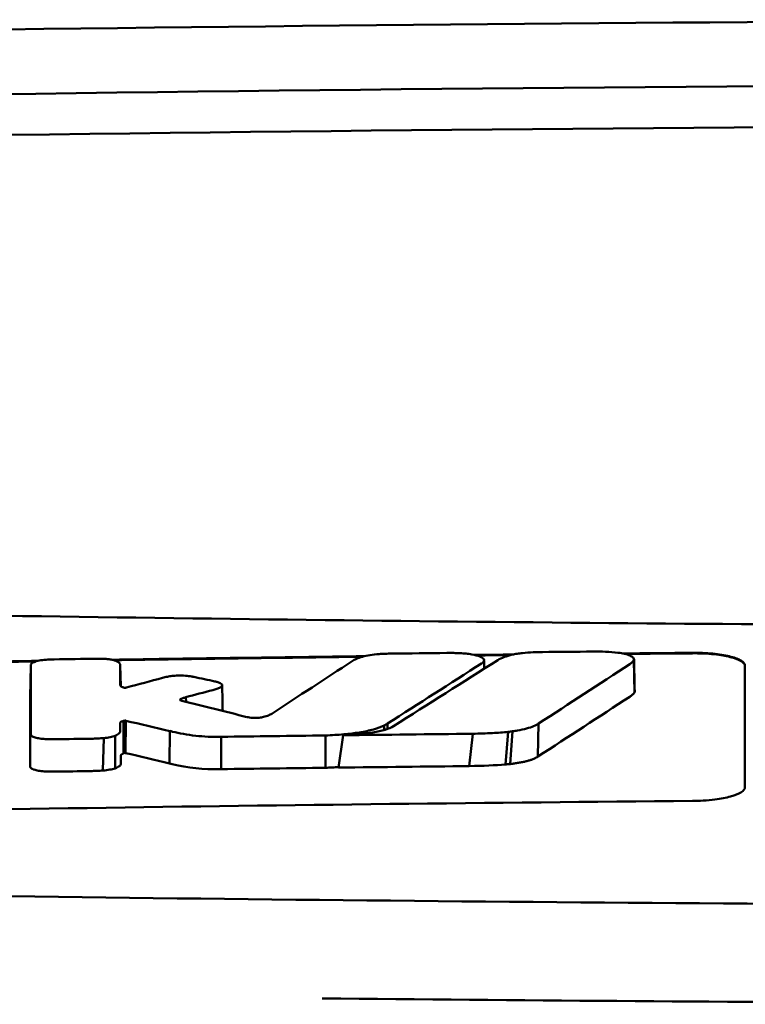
# Model space of a CAD drawing. Header units: millimetres. Extents: x 318 to 868, y 120 to 738.
# Tile 7 of 11: x 565 to 579, y 719 to 738. Entities that reach past the tile are written whole.
import ezdxf

# ---------------------------------------------------------------- set-up
doc = ezdxf.new("R2010")
doc.units = ezdxf.units.MM
doc.layers.add('Visible (ISO)', color=7, linetype='Continuous', lineweight=50)

msp = doc.modelspace()

# ---------------------------------------------------------------- linework, layer by layer
at = {"layer": 'Visible (ISO)'}
for p, q in [((576.65, 725.805), (576.66, 725.184)), ((565.161, 725.701), (565.149, 725.089)), ((566.864, 725.699), (566.873, 725.302)), ((566.866, 725.318), (566.865, 725.32)), ((568.008, 725.049), (568.008, 725.034)), ((568.114, 725.092), (568.118, 725.003)), ((566.928, 724.641), (566.926, 724.021)), ((566.949, 724.646), (566.943, 724.029)), ((566.969, 724.644), (566.963, 724.028)), ((567.808, 724.448), (567.803, 723.831)), ((571.889, 724.553), (571.89, 724.466)), ((571.955, 724.59), (571.956, 724.488)), ((574.256, 724.432), (574.201, 723.81)), ((574.338, 724.442), (574.291, 723.818)), ((574.834, 724.59), (574.82, 723.961)), ((566.551, 724.313), (566.534, 723.695)), ((566.768, 724.358), (566.765, 723.736)), ((568.788, 724.338), (568.785, 723.721)), ((570.773, 723.747), (570.773, 724.363)), ((571.023, 723.75), (571.108, 724.367)), ((573.579, 724.396), (573.512, 723.779))]:
    msp.add_line(p, q, dxfattribs=at)
for centre, major_axis, ratio, start_param, end_param in [((593.025, 708.782), (250.217, -0.007), 0.116796, 1.571075, 1.752137), ((593.18, 711.772), (225.492, 0.002), 0.110939, 1.570719, 1.791596), ((593.201, 711.741), (-227.223, 0), 0.106767, 4.71241, 4.92951), ((565.599, 724.315), (51.403, 0.789), 0.029133, 1.554631, 1.57023), ((276.712, -2751.627), (-235.079, 3524.364), 0.687287, 6.065929, 6.066443), ((566.821, 724.259), (25.972, -6.076), 0.015321, 1.536366, 1.568667), ((567.853, 725.581), (6.766, -1.024), 0.083118, 5.966235, 6.005906), ((568.783, 724.341), (0.152, 0.003), 0.020884, 4.663305, 4.744135), ((592.924, -1062.936), (1787.892, 0), 0.999745, 1.583186, 1.584297), ((592.894, -1059.897), (-1784.851, -1.513), 0.999745, 4.722363, 4.723748), ((565.161, 723.772), (-0.0014, -0.0329), 0.45485, 4.797147, 4.891032), ((567.966, 724.228), (1.323, -0.316), 0.311917, 4.663131, 4.702558), ((845.822, 1430.05), (-278.359, -706.106), 0.063886, 0.008479, 0.026829), ((593.416, -1080.227), (1804.576, 0), 0.999745, 1.583344, 1.584446), ((593.175, -1061.04), (-1785.382, -1.767), 0.999745, 4.722413, 4.723807), ((406.426, 748.61), (168.534, -24.577), 0.021127, 6.155066, 6.191262)]:
    msp.add_ellipse(centre, major_axis=major_axis, ratio=ratio, start_param=start_param, end_param=end_param, dxfattribs=at)
for points, knots in [([(547.091, 726.993), (554.712, 726.805), (562.347, 726.665), (573.885, 726.524), (577.732, 726.489), (583.518, 726.453), (585.453, 726.444), (589.235, 726.433), (591.049, 726.429), (592.948, 726.429)], [0.000811, 0.000811, 0.000811, 0.000811, 2.334672, 2.334672, 3.49801, 3.49801, 4.08174, 4.08174, 4.638981, 4.638981, 4.638981, 4.638981]), ([(573.338, 725.931), (573.297, 725.933), (573.257, 725.934), (573.172, 725.936), (573.127, 725.936), (573.082, 725.935)], [-0.02574903, -0.02574903, -0.02574903, -0.02574903, -0.01343066, -0.01343066, 0, 0, 0, 0]), ([(573.759, 725.743), (573.775, 725.754), (573.786, 725.766), (573.796, 725.79), (573.795, 725.803), (573.776, 725.834), (573.75, 725.852), (573.672, 725.884), (573.621, 725.897), (573.526, 725.914), (573.489, 725.919), (573.414, 725.927), (573.377, 725.93), (573.338, 725.931)], [-0.1007335, -0.1007335, -0.1007335, -0.1007335, -0.0864518, -0.0864518, -0.070815, -0.070815, -0.0477471, -0.0477471, -0.0248109, -0.0248109, -0.0119957, -0.0119957, 0, 0, 0, 0]), ([(574.332, 725.903), (574.36, 725.909), (574.391, 725.915), (574.456, 725.926), (574.491, 725.93), (574.527, 725.934)], [0, 0, 0, 0, 0.01146668, 0.01146668, 0.02292794, 0.02292794, 0.02292794, 0.02292794]), ([(574.527, 725.934), (574.594, 725.94), (574.662, 725.945), (574.791, 725.951), (574.851, 725.952), (574.91, 725.953)], [0, 0, 0, 0, 0.02130972, 0.02130972, 0.03920168, 0.03920168, 0.03920168, 0.03920168]), ([(575.864, 725.962), (575.947, 725.963), (576.029, 725.962), (576.191, 725.955), (576.27, 725.949), (576.344, 725.94)], [0, 0, 0, 0, 0.02493845, 0.02493845, 0.04990411, 0.04990411, 0.04990411, 0.04990411]), ([(576.344, 725.94), (576.39, 725.934), (576.432, 725.927), (576.509, 725.909), (576.543, 725.898), (576.601, 725.874), (576.623, 725.861), (576.649, 725.833), (576.654, 725.819), (576.65, 725.805)], [0, 0, 0, 0, 0.01587272, 0.01587272, 0.03235839, 0.03235839, 0.05026104, 0.05026104, 0.06761699, 0.06761699, 0.06761699, 0.06761699]), ([(577.764, 725.938), (577.828, 725.939), (577.891, 725.938), (578.021, 725.933), (578.089, 725.928), (578.269, 725.911), (578.375, 725.894), (578.553, 725.851), (578.625, 725.826), (578.705, 725.782), (578.727, 725.766), (578.757, 725.731), (578.764, 725.713), (578.764, 725.696)], [0.000001, 0.000001, 0.000001, 0.000001, 0.0189524, 0.0189524, 0.0399692, 0.0399692, 0.0779065, 0.0779065, 0.1155872, 0.1155872, 0.137348, 0.137348, 0.1589354, 0.1589354, 0.1589354, 0.1589354]), ([(577.764, 725.928), (577.83, 725.929), (577.895, 725.928), (578.036, 725.922), (578.111, 725.917), (578.295, 725.897), (578.397, 725.88), (578.567, 725.837), (578.634, 725.812), (578.709, 725.769), (578.73, 725.753), (578.758, 725.719), (578.764, 725.703), (578.764, 725.686)], [0.000001, 0.000001, 0.000001, 0.000001, 0.0196149, 0.0196149, 0.0431871, 0.0431871, 0.0806063, 0.0806063, 0.1171477, 0.1171477, 0.1383045, 0.1383045, 0.1589286, 0.1589286, 0.1589286, 0.1589286]), ([(565.485, 725.809), (565.437, 725.807), (565.392, 725.802), (565.307, 725.788), (565.27, 725.779), (565.218, 725.761), (565.2, 725.753), (565.175, 725.736), (565.168, 725.728), (565.164, 725.719)], [-0.05113032, -0.05113032, -0.05113032, -0.05113032, -0.03661036, -0.03661036, -0.02158494, -0.02158494, -0.01046232, -0.01046232, 0, 0, 0, 0]), ([(565.605, 725.813), (565.585, 725.813), (565.565, 725.812), (565.525, 725.811), (565.505, 725.81), (565.485, 725.809)], [-0.0120578, -0.0120578, -0.0120578, -0.0120578, -0.00602891, -0.00602891, 0, 0, 0, 0]), ([(566.527, 725.825), (566.508, 725.825), (566.489, 725.826), (566.449, 725.826), (566.428, 725.826), (566.407, 725.825)], [-0.01208774, -0.01208774, -0.01208774, -0.01208774, -0.00635487, -0.00635487, 0, 0, 0, 0]), ([(566.802, 725.775), (566.789, 725.782), (566.774, 725.788), (566.738, 725.799), (566.717, 725.804), (566.669, 725.813), (566.642, 725.817), (566.586, 725.822), (566.557, 725.824), (566.527, 725.825)], [-0.03642364, -0.03642364, -0.03642364, -0.03642364, -0.02759296, -0.02759296, -0.01849049, -0.01849049, -0.00911385, -0.00911385, 0, 0, 0, 0]), ([(566.864, 725.699), (566.864, 725.713), (566.859, 725.726), (566.839, 725.751), (566.823, 725.764), (566.802, 725.775)], [-0.03215724, -0.03215724, -0.03215724, -0.03215724, -0.01616009, -0.01616009, 0, 0, 0, 0]), ([(571.478, 725.863), (571.435, 725.85), (571.397, 725.837), (571.333, 725.809), (571.307, 725.794), (571.284, 725.78)], [-0.03864588, -0.03864588, -0.03864588, -0.03864588, -0.01880031, -0.01880031, 0, 0, 0, 0]), ([(571.794, 725.914), (571.734, 725.91), (571.677, 725.904), (571.569, 725.887), (571.52, 725.876), (571.478, 725.863)], [-0.0377179, -0.0377179, -0.0377179, -0.0377179, -0.01935504, -0.01935504, 0, 0, 0, 0]), ([(572.032, 725.923), (571.992, 725.923), (571.953, 725.922), (571.874, 725.919), (571.834, 725.917), (571.794, 725.914)], [-0.02402213, -0.02402213, -0.02402213, -0.02402213, -0.01224647, -0.01224647, 0, 0, 0, 0]), ([(573.746, 725.735), (573.749, 725.736), (573.751, 725.738), (573.755, 725.74), (573.757, 725.742), (573.759, 725.743)], [-0.003491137, -0.003491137, -0.003491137, -0.003491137, -0.001745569, -0.001745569, 0, 0, 0, 0]), ([(574.058, 725.801), (574.09, 725.821), (574.131, 725.841), (574.225, 725.875), (574.275, 725.89), (574.332, 725.903)], [0, 0, 0, 0, 0.0264811, 0.0264811, 0.04942684, 0.04942684, 0.04942684, 0.04942684]), ([(576.65, 725.805), (576.645, 725.791), (576.636, 725.777), (576.608, 725.749), (576.591, 725.735), (576.57, 725.721)], [0, 0, 0, 0, 0.01712312, 0.01712312, 0.03473945, 0.03473945, 0.03473945, 0.03473945]), ([(565.164, 725.719), (565.163, 725.716), (565.163, 725.713), (565.162, 725.707), (565.161, 725.704), (565.161, 725.701)], [-0.007314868, -0.007314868, -0.007314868, -0.007314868, -0.003657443, -0.003657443, 0, 0, 0, 0]), ([(567.762, 725.483), (567.746, 725.48), (567.73, 725.476), (567.699, 725.469), (567.684, 725.465), (567.669, 725.461)], [-0.01248959, -0.01248959, -0.01248959, -0.01248959, -0.006512, -0.006512, 0, 0, 0, 0]), ([(568.223, 725.488), (568.187, 725.494), (568.147, 725.499), (568.058, 725.505), (568.009, 725.506), (567.924, 725.503), (567.888, 725.5), (567.821, 725.493), (567.79, 725.488), (567.762, 725.483)], [-0.0498323, -0.0498323, -0.0498323, -0.0498323, -0.03617176, -0.03617176, -0.02170588, -0.02170588, -0.0105717, -0.0105717, 0, 0, 0, 0]), ([(568.268, 725.479), (568.26, 725.48), (568.253, 725.482), (568.238, 725.485), (568.23, 725.486), (568.223, 725.488)], [-0.005954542, -0.005954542, -0.005954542, -0.005954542, -0.00297727, -0.00297727, 0, 0, 0, 0]), ([(568.702, 725.385), (568.696, 725.386), (568.691, 725.387), (568.679, 725.39), (568.673, 725.391), (568.667, 725.393)], [-0.00490164, -0.00490164, -0.00490164, -0.00490164, -0.002450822, -0.002450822, 0, 0, 0, 0]), ([(568.768, 725.279), (568.784, 725.287), (568.795, 725.296), (568.807, 725.315), (568.808, 725.325), (568.796, 725.344), (568.784, 725.354), (568.75, 725.371), (568.728, 725.378), (568.702, 725.385)], [-0.04671997, -0.04671997, -0.04671997, -0.04671997, -0.03538139, -0.03538139, -0.02350504, -0.02350504, -0.01139688, -0.01139688, 0, 0, 0, 0]), ([(566.934, 725.274), (566.928, 725.276), (566.92, 725.278), (566.904, 725.283), (566.897, 725.286), (566.887, 725.291), (566.883, 725.293), (566.87, 725.303), (566.866, 725.31), (566.866, 725.318)], [-0.02048694, -0.02048694, -0.02048694, -0.02048694, -0.01661307, -0.01661307, -0.01236262, -0.01236262, -0.00927922, -0.00927922, 0, 0, 0, 0]), ([(566.971, 725.274), (566.969, 725.274), (566.966, 725.273), (566.96, 725.273), (566.956, 725.272), (566.953, 725.272), (566.953, 725.272), (566.952, 725.272), (566.952, 725.272), (566.951, 725.272), (566.95, 725.272), (566.947, 725.272), (566.944, 725.273), (566.938, 725.273), (566.936, 725.274), (566.934, 725.274)], [-0.004606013, -0.004606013, -0.004606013, -0.004606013, -0.003438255, -0.003438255, -0.002112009, -0.002112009, -0.002029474, -0.002029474, -0.001947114, -0.001947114, -0.001614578, -0.001614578, -0.000682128, -0.000682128, 0, 0, 0, 0]), ([(566.985, 725.277), (566.982, 725.276), (566.98, 725.276), (566.976, 725.275), (566.973, 725.274), (566.971, 725.274)], [-0.00169855, -0.00169855, -0.00169855, -0.00169855, -0.000849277, -0.000849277, 0, 0, 0, 0]), ([(568.626, 725.228), (568.654, 725.235), (568.68, 725.243), (568.728, 725.26), (568.749, 725.269), (568.768, 725.279)], [-0.02471221, -0.02471221, -0.02471221, -0.02471221, -0.01263472, -0.01263472, 0, 0, 0, 0]), ([(576.66, 725.184), (576.651, 725.17), (576.639, 725.156), (576.609, 725.128), (576.59, 725.114), (576.569, 725.1)], [0, 0, 0, 0, 0.01745385, 0.01745385, 0.03518305, 0.03518305, 0.03518305, 0.03518305]), ([(568.012, 725.031), (568.008, 725.034), (568.005, 725.036), (568.003, 725.042), (568.004, 725.046), (568.008, 725.049)], [-0.0073251, -0.0073251, -0.0073251, -0.0073251, -0.003944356, -0.003944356, 0, 0, 0, 0]), ([(568.008, 725.049), (568.012, 725.052), (568.016, 725.055), (568.027, 725.061), (568.033, 725.064), (568.044, 725.069), (568.049, 725.071), (568.072, 725.08), (568.092, 725.086), (568.114, 725.092)], [-0.02035992, -0.02035992, -0.02035992, -0.02035992, -0.01645196, -0.01645196, -0.0122888, -0.0122888, -0.00943827, -0.00943827, 0, 0, 0, 0]), ([(568.037, 725.023), (568.032, 725.024), (568.028, 725.025), (568.019, 725.028), (568.016, 725.03), (568.012, 725.031)], [-0.004403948, -0.004403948, -0.004403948, -0.004403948, -0.002275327, -0.002275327, 0, 0, 0, 0]), ([(566.865, 724.603), (566.865, 724.607), (566.866, 724.611), (566.873, 724.619), (566.879, 724.623), (566.891, 724.628), (566.895, 724.63), (566.91, 724.635), (566.921, 724.638), (566.928, 724.641)], [-0.01251254, -0.01251254, -0.01251254, -0.01251254, -0.00901213, -0.00901213, -0.00544118, -0.00544118, -0.00386807, -0.00386807, 0, 0, 0, 0]), ([(566.928, 724.641), (566.931, 724.642), (566.935, 724.642), (566.942, 724.644), (566.945, 724.645), (566.949, 724.646)], [-0.00300659, -0.00300659, -0.00300659, -0.00300659, -0.001503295, -0.001503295, 0, 0, 0, 0]), ([(566.949, 724.646), (566.95, 724.646), (566.952, 724.646), (566.956, 724.647), (566.957, 724.647), (566.959, 724.647), (566.959, 724.647), (566.959, 724.647), (566.959, 724.647), (566.959, 724.647), (566.959, 724.647), (566.96, 724.646), (566.961, 724.646), (566.963, 724.646), (566.965, 724.646), (566.967, 724.645), (566.968, 724.645), (566.969, 724.644)], [-0.002281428, -0.002281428, -0.002281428, -0.002281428, -0.001665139, -0.001665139, -0.001287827, -0.001287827, -0.001274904, -0.001274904, -0.00126194, -0.00126194, -0.001209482, -0.001209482, -0.000987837, -0.000987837, -0.000549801, -0.000549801, 0, 0, 0, 0]), ([(569.299, 724.709), (569.296, 724.71), (569.292, 724.711), (569.285, 724.712), (569.282, 724.713), (569.279, 724.714)], [-0.002881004, -0.002881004, -0.002881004, -0.002881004, -0.001440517, -0.001440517, 0, 0, 0, 0]), ([(569.592, 724.715), (569.581, 724.712), (569.569, 724.71), (569.542, 724.705), (569.527, 724.703), (569.486, 724.699), (569.459, 724.698), (569.407, 724.698), (569.382, 724.699), (569.337, 724.703), (569.317, 724.706), (569.299, 724.709)], [-0.03228767, -0.03228767, -0.03228767, -0.03228767, -0.02770248, -0.02770248, -0.02275386, -0.02275386, -0.01468895, -0.01468895, -0.00707707, -0.00707707, 0, 0, 0, 0]), ([(569.749, 724.778), (569.732, 724.767), (569.711, 724.756), (569.66, 724.735), (569.629, 724.724), (569.592, 724.715)], [-0.02994324, -0.02994324, -0.02994324, -0.02994324, -0.01548431, -0.01548431, 0, 0, 0, 0]), ([(566.768, 724.358), (566.803, 724.373), (566.828, 724.389), (566.858, 724.421), (566.865, 724.436), (566.865, 724.451)], [-0.03917193, -0.03917193, -0.03917193, -0.03917193, -0.0186408, -0.0186408, 0, 0, 0, 0]), ([(566.865, 724.451), (566.865, 724.465), (566.865, 724.487), (566.865, 724.502), (566.865, 724.514), (566.865, 724.552), (566.865, 724.578), (566.865, 724.603)], [0, 0, 0, 0, 0.0162879, 0.0162879, 0.0977077, 0.0977077, 0.2605668, 0.2605668, 0.2605668, 0.2605668]), ([(567.859, 724.435), (567.987, 724.403), (568.136, 724.375), (568.38, 724.349), (568.457, 724.343), (568.616, 724.336), (568.695, 724.336), (568.776, 724.337)], [-0.105367, -0.105367, -0.105367, -0.105367, -0.0488724, -0.0488724, -0.0241035, -0.0241035, 0, 0, 0, 0]), ([(570.773, 724.363), (570.891, 724.368), (571.009, 724.375), (571.226, 724.394), (571.326, 724.406), (571.519, 724.437), (571.609, 724.456), (571.769, 724.501), (571.835, 724.526), (571.889, 724.553)], [-0.1396927, -0.1396927, -0.1396927, -0.1396927, -0.1039474, -0.1039474, -0.0713068, -0.0713068, -0.0361761, -0.0361761, 0, 0, 0, 0]), ([(571.108, 724.367), (571.213, 724.372), (571.317, 724.379), (571.507, 724.396), (571.593, 724.407), (571.762, 724.434), (571.841, 724.452), (571.976, 724.493), (572.029, 724.515), (572.068, 724.54)], [0, 0, 0, 0, 0.0316908, 0.0316908, 0.0599134, 0.0599134, 0.0913031, 0.0913031, 0.1228865, 0.1228865, 0.1228865, 0.1228865]), ([(571.889, 724.553), (571.901, 724.559), (571.912, 724.565), (571.934, 724.578), (571.945, 724.584), (571.955, 724.59)], [-0.01617209, -0.01617209, -0.01617209, -0.01617209, -0.00808599, -0.00808599, 0, 0, 0, 0]), ([(574.256, 724.432), (574.158, 724.422), (574.055, 724.414), (573.83, 724.402), (573.703, 724.398), (573.579, 724.396)], [0, 0, 0, 0, 0.0313472, 0.0313472, 0.06861154, 0.06861154, 0.06861154, 0.06861154]), ([(574.834, 724.59), (574.808, 724.573), (574.778, 724.557), (574.739, 724.54), (574.7, 724.524), (574.656, 724.509), (574.604, 724.495), (574.552, 724.481), (574.493, 724.468), (574.431, 724.457), (574.401, 724.451), (574.369, 724.446), (574.338, 724.442)], [0, 0, 0, 0, 0.2297075, 0.2297075, 0.2297075, 0.4574814, 0.4574814, 0.4574814, 0.6826089, 0.6826089, 0.6826089, 0.7908188, 0.7908188, 0.7908188, 0.7908188]), ([(565.158, 724.38), (565.159, 724.37), (565.166, 724.36), (565.195, 724.34), (565.217, 724.331), (565.269, 724.316), (565.299, 724.31), (565.363, 724.3), (565.397, 724.297), (565.433, 724.295)], [-0.04908253, -0.04908253, -0.04908253, -0.04908253, -0.03649581, -0.03649581, -0.02308132, -0.02308132, -0.01125263, -0.01125263, 0, 0, 0, 0]), ([(565.433, 724.295), (565.466, 724.293), (565.499, 724.292), (565.568, 724.29), (565.604, 724.29), (565.639, 724.291)], [-0.02088223, -0.02088223, -0.02088223, -0.02088223, -0.01062105, -0.01062105, 0, 0, 0, 0]), ([(566.316, 724.301), (566.355, 724.302), (566.394, 724.303), (566.472, 724.307), (566.512, 724.31), (566.551, 724.313)], [-0.02385699, -0.02385699, -0.02385699, -0.02385699, -0.01223524, -0.01223524, 0, 0, 0, 0]), ([(566.551, 724.313), (566.594, 724.317), (566.635, 724.323), (566.709, 724.338), (566.742, 724.348), (566.768, 724.358)], [-0.02836789, -0.02836789, -0.02836789, -0.02836789, -0.01466479, -0.01466479, 0, 0, 0, 0]), ([(566.877, 723.98), (566.877, 723.983), (566.877, 723.985), (566.878, 723.988), (566.879, 723.99), (566.881, 723.993), (566.883, 723.996), (566.885, 723.997), (566.887, 723.999), (566.889, 724.001), (566.89, 724.002), (566.892, 724.003), (566.893, 724.004), (566.895, 724.005), (566.897, 724.006), (566.899, 724.007), (566.901, 724.008), (566.903, 724.009), (566.905, 724.01), (566.907, 724.011), (566.909, 724.012), (566.911, 724.013), (566.914, 724.014), (566.916, 724.015), (566.918, 724.016), (566.921, 724.018), (566.924, 724.019), (566.926, 724.021)], [0, 0, 0, 0, 0.0303952, 0.0303952, 0.0303952, 0.062529, 0.062529, 0.062529, 0.0836646, 0.0836646, 0.0836646, 0.0973848, 0.0973848, 0.0973848, 0.1111615, 0.1111615, 0.1111615, 0.1249801, 0.1249801, 0.1249801, 0.1388281, 0.1388281, 0.1388281, 0.1526703, 0.1526703, 0.1526703, 0.1727383, 0.1727383, 0.1727383, 0.1727383]), ([(566.877, 723.828), (566.877, 723.842), (566.877, 723.864), (566.877, 723.879), (566.877, 723.892), (566.877, 723.93), (566.877, 723.955), (566.877, 723.98)], [0, 0, 0, 0, 0.0163048, 0.0163048, 0.0978171, 0.0978171, 0.2608531, 0.2608531, 0.2608531, 0.2608531]), ([(566.926, 724.021), (566.929, 724.022), (566.932, 724.024), (566.937, 724.026), (566.94, 724.028), (566.943, 724.029)], [-0.003660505, -0.003660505, -0.003660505, -0.003660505, -0.001830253, -0.001830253, 0, 0, 0, 0]), ([(566.943, 724.029), (566.943, 724.029), (566.943, 724.029), (566.943, 724.029), (566.943, 724.029), (566.943, 724.029), (566.943, 724.029), (566.943, 724.029), (566.943, 724.029), (566.943, 724.029), (566.943, 724.029), (566.943, 724.029), (566.943, 724.029), (566.943, 724.029), (566.943, 724.029), (566.943, 724.029), (566.943, 724.029), (566.943, 724.029), (566.943, 724.029), (566.943, 724.029), (566.943, 724.029), (566.944, 724.029), (566.944, 724.029), (566.944, 724.029), (566.944, 724.029), (566.944, 724.029), (566.944, 724.029), (566.944, 724.029), (566.944, 724.03), (566.944, 724.03), (566.944, 724.03), (566.944, 724.03), (566.944, 724.03), (566.944, 724.03), (566.944, 724.03), (566.945, 724.03), (566.945, 724.03), (566.945, 724.03), (566.945, 724.03), (566.945, 724.03), (566.945, 724.03), (566.945, 724.03), (566.945, 724.03), (566.945, 724.03), (566.946, 724.03), (566.946, 724.03), (566.946, 724.03), (566.946, 724.03), (566.946, 724.03), (566.946, 724.03), (566.946, 724.03), (566.947, 724.03), (566.947, 724.03), (566.947, 724.03), (566.947, 724.03), (566.947, 724.03), (566.947, 724.03), (566.948, 724.03), (566.948, 724.03), (566.948, 724.03), (566.948, 724.03), (566.948, 724.03), (566.949, 724.03), (566.949, 724.03), (566.949, 724.03), (566.949, 724.03), (566.949, 724.03), (566.949, 724.03), (566.95, 724.03), (566.95, 724.03), (566.95, 724.03), (566.95, 724.03), (566.95, 724.03), (566.95, 724.03), (566.951, 724.03), (566.951, 724.03), (566.951, 724.03), (566.951, 724.03), (566.951, 724.03), (566.951, 724.03), (566.951, 724.03), (566.952, 724.03), (566.952, 724.03), (566.952, 724.03), (566.952, 724.03), (566.953, 724.03), (566.953, 724.03), (566.953, 724.03), (566.953, 724.03), (566.953, 724.03), (566.953, 724.03), (566.954, 724.03), (566.954, 724.03), (566.954, 724.03), (566.954, 724.03), (566.954, 724.03), (566.954, 724.03), (566.955, 724.03), (566.955, 724.03), (566.955, 724.03), (566.955, 724.03), (566.955, 724.03), (566.955, 724.03), (566.955, 724.03), (566.956, 724.03), (566.956, 724.03), (566.956, 724.03), (566.956, 724.03), (566.956, 724.03), (566.956, 724.03), (566.957, 724.03), (566.957, 724.03), (566.957, 724.03), (566.957, 724.03), (566.957, 724.03), (566.957, 724.03), (566.957, 724.03), (566.958, 724.03), (566.958, 724.03), (566.958, 724.03), (566.958, 724.03), (566.959, 724.03), (566.959, 724.029), (566.959, 724.029), (566.959, 724.029), (566.959, 724.029), (566.96, 724.029), (566.96, 724.029), (566.96, 724.029), (566.96, 724.029), (566.96, 724.029), (566.961, 724.029), (566.961, 724.029), (566.961, 724.029), (566.961, 724.029), (566.961, 724.029), (566.961, 724.029), (566.961, 724.029), (566.962, 724.029), (566.962, 724.029), (566.962, 724.028), (566.962, 724.028), (566.962, 724.028), (566.963, 724.028), (566.963, 724.028), (566.963, 724.028), (566.963, 724.028), (566.963, 724.028)], [0, 0, 0, 0, 0.00010092, 0.00010092, 0.00010092, 0.00021421, 0.00021421, 0.00021421, 0.00034191, 0.00034191, 0.00034191, 0.00048614, 0.00048614, 0.00048614, 0.0006491, 0.0006491, 0.0006491, 0.00083295, 0.00083295, 0.00083295, 0.0010398, 0.0010398, 0.0010398, 0.00127155, 0.00127155, 0.00127155, 0.00152985, 0.00152985, 0.00152985, 0.00181601, 0.00181601, 0.00181601, 0.00213099, 0.00213099, 0.00213099, 0.00247531, 0.00247531, 0.00247531, 0.00284913, 0.00284913, 0.00284913, 0.0032522, 0.0032522, 0.0032522, 0.00368392, 0.00368392, 0.00368392, 0.00414337, 0.00414337, 0.00414337, 0.00462932, 0.00462932, 0.00462932, 0.00514025, 0.00514025, 0.00514025, 0.00567435, 0.00567435, 0.00567435, 0.00622948, 0.00622948, 0.00622948, 0.00680328, 0.00680328, 0.00680328, 0.00722748, 0.00722748, 0.00722748, 0.00765639, 0.00765639, 0.00765639, 0.00809021, 0.00809021, 0.00809021, 0.00853045, 0.00853045, 0.00853045, 0.00898118, 0.00898118, 0.00898118, 0.00944983, 0.00944983, 0.00944983, 0.01019771, 0.01019771, 0.01019771, 0.01072731, 0.01072731, 0.01072731, 0.01127043, 0.01127043, 0.01127043, 0.01182038, 0.01182038, 0.01182038, 0.01237373, 0.01237373, 0.01237373, 0.01292903, 0.01292903, 0.01292903, 0.01348579, 0.01348579, 0.01348579, 0.01404385, 0.01404385, 0.01404385, 0.01460318, 0.01460318, 0.01460318, 0.01516377, 0.01516377, 0.01516377, 0.01572559, 0.01572559, 0.01572559, 0.01628856, 0.01628856, 0.01628856, 0.01719056, 0.01719056, 0.01719056, 0.01809498, 0.01809498, 0.01809498, 0.01900069, 0.01900069, 0.01900069, 0.01990628, 0.01990628, 0.01990628, 0.02081008, 0.02081008, 0.02081008, 0.02171014, 0.02171014, 0.02171014, 0.0226042, 0.0226042, 0.0226042, 0.02403673, 0.02403673, 0.02403673, 0.02490235, 0.02490235, 0.02490235, 0.02514715, 0.02514715, 0.02514715, 0.02514715]), ([(574.82, 723.961), (574.81, 723.954), (574.799, 723.947), (574.786, 723.94), (574.774, 723.933), (574.76, 723.927), (574.745, 723.92), (574.73, 723.913), (574.714, 723.907), (574.697, 723.901), (574.679, 723.895), (574.661, 723.889), (574.641, 723.883), (574.621, 723.877), (574.6, 723.872), (574.578, 723.867), (574.556, 723.861), (574.533, 723.856), (574.509, 723.851), (574.485, 723.847), (574.46, 723.842), (574.434, 723.838), (574.409, 723.834), (574.382, 723.83), (574.355, 723.826), (574.334, 723.823), (574.312, 723.821), (574.291, 723.818)], [0, 0, 0, 0, 0.0909424, 0.0909424, 0.0909424, 0.1817542, 0.1817542, 0.1817542, 0.2723918, 0.2723918, 0.2723918, 0.3628196, 0.3628196, 0.3628196, 0.4530191, 0.4530191, 0.4530191, 0.5429943, 0.5429943, 0.5429943, 0.6327704, 0.6327704, 0.6327704, 0.7223865, 0.7223865, 0.7223865, 0.7930355, 0.7930355, 0.7930355, 0.7930355]), ([(565.146, 723.767), (565.146, 723.757), (565.153, 723.747), (565.177, 723.728), (565.196, 723.719), (565.245, 723.703), (565.275, 723.696), (565.341, 723.685), (565.376, 723.681), (565.414, 723.679)], [-0.04924341, -0.04924341, -0.04924341, -0.04924341, -0.03730774, -0.03730774, -0.02457836, -0.02457836, -0.01203215, -0.01203215, 0, 0, 0, 0]), ([(565.414, 723.679), (565.449, 723.676), (565.484, 723.675), (565.553, 723.673), (565.586, 723.673), (565.619, 723.674)], [-0.02086728, -0.02086728, -0.02086728, -0.02086728, -0.01001262, -0.01001262, 0, 0, 0, 0]), ([(566.297, 723.685), (566.337, 723.685), (566.377, 723.686), (566.456, 723.69), (566.495, 723.692), (566.534, 723.695)], [-0.02395861, -0.02395861, -0.02395861, -0.02395861, -0.01199304, -0.01199304, 0, 0, 0, 0]), ([(566.534, 723.695), (566.58, 723.698), (566.623, 723.704), (566.702, 723.718), (566.737, 723.726), (566.765, 723.736)], [-0.02856182, -0.02856182, -0.02856182, -0.02856182, -0.01439277, -0.01439277, 0, 0, 0, 0]), ([(566.765, 723.736), (566.802, 723.75), (566.83, 723.764), (566.868, 723.796), (566.877, 723.812), (566.877, 723.828)], [-0.0393647, -0.0393647, -0.0393647, -0.0393647, -0.02005998, -0.02005998, 0, 0, 0, 0]), ([(570.773, 723.747), (570.795, 723.748), (570.814, 723.749), (570.836, 723.75), (570.858, 723.751), (570.877, 723.752), (570.898, 723.753), (570.92, 723.754), (570.939, 723.755), (570.961, 723.757), (570.983, 723.758), (571.001, 723.759), (571.023, 723.761), (571.024, 723.761), (571.024, 723.761), (571.025, 723.761)], [0, 0, 0, 0, 0.0666108, 0.0666108, 0.0666108, 0.1332483, 0.1332483, 0.1332483, 0.1998749, 0.1998749, 0.1998749, 0.2664632, 0.2664632, 0.2664632, 0.2681614, 0.2681614, 0.2681614, 0.2681614]), ([(574.291, 723.818), (574.272, 723.816), (574.252, 723.814), (574.233, 723.813), (574.223, 723.812), (574.212, 723.811), (574.201, 723.81)], [0, 0, 0, 0, 0.05948342, 0.05948342, 0.05948342, 0.09287765, 0.09287765, 0.09287765, 0.09287765]), ([(578.764, 723.374), (578.764, 723.341), (578.739, 723.308), (578.642, 723.249), (578.575, 723.222), (578.406, 723.176), (578.305, 723.157), (578.121, 723.134), (578.046, 723.127), (577.901, 723.118), (577.833, 723.116), (577.764, 723.115)], [0.000001, 0.000001, 0.000001, 0.000001, 0.0401743, 0.0401743, 0.0774188, 0.0774188, 0.1148795, 0.1148795, 0.138742, 0.138742, 0.1592822, 0.1592822, 0.1592822, 0.1592822]), ([(577.764, 723.115), (573.92, 723.082), (570.078, 723.037), (562.366, 722.923), (558.502, 722.853), (554.635, 722.772)], [0.000001, 0.000001, 0.000001, 0.000001, 1.153366, 1.153366, 2.313577, 2.313577, 2.313577, 2.313577]), ([(592.87, 721.109), (583.185, 721.111), (573.506, 721.178), (554.178, 721.443), (544.548, 721.642), (535.043, 721.906)], [0.032666, 0.032666, 0.032666, 0.032666, 2.938218, 2.938218, 5.868286, 5.868286, 5.868286, 5.868286])]:
    msp.add_open_spline(points, degree=3, knots=knots, dxfattribs=at)
for points in [[(573.082, 725.935), (572.732, 725.931), (572.382, 725.927), (572.032, 725.923)], [(574.91, 725.953), (575.228, 725.956), (575.546, 725.959), (575.864, 725.962)], [(576.43, 725.926), (576.875, 725.93), (577.32, 725.934), (577.764, 725.938)], [(576.475, 725.917), (576.905, 725.921), (577.335, 725.925), (577.764, 725.928)], [(564.324, 725.769), (564.648, 725.775), (564.973, 725.78), (565.297, 725.785)], [(564.377, 725.76), (564.67, 725.765), (564.963, 725.77), (565.257, 725.774)], [(566.702, 725.807), (568.305, 725.831), (569.908, 725.853), (571.511, 725.873)], [(566.742, 725.797), (568.319, 725.821), (569.896, 725.843), (571.474, 725.862)], [(571.284, 725.78), (570.773, 725.446), (570.261, 725.112), (569.749, 724.778)], [(572.068, 724.54), (572.733, 724.961), (573.393, 725.38), (574.058, 725.801)], [(573.614, 725.897), (573.856, 725.9), (574.099, 725.903), (574.342, 725.905)], [(573.652, 725.888), (573.867, 725.89), (574.083, 725.892), (574.299, 725.895)], [(573.794, 725.794), (573.795, 725.741), (573.796, 725.689), (573.798, 725.636)], [(576.652, 725.815), (576.656, 725.611), (576.66, 725.407), (576.664, 725.203)], [(565.161, 725.701), (565.16, 725.262), (565.159, 724.822), (565.158, 724.383)], [(566.865, 725.32), (566.865, 725.446), (566.865, 725.573), (566.864, 725.699)], [(571.955, 724.59), (572.552, 724.972), (573.149, 725.353), (573.746, 725.735)], [(576.57, 725.721), (575.992, 725.345), (575.411, 724.967), (574.834, 724.59)], [(578.764, 725.696), (578.764, 724.922), (578.764, 724.147), (578.764, 723.374)], [(567.669, 725.461), (567.441, 725.4), (567.213, 725.338), (566.985, 725.277)], [(568.667, 725.393), (568.534, 725.421), (568.401, 725.45), (568.268, 725.479)], [(568.114, 725.092), (568.285, 725.137), (568.455, 725.182), (568.626, 725.228)], [(568.806, 725.322), (568.809, 725.157), (568.812, 724.993), (568.816, 724.829)], [(576.664, 725.203), (576.665, 725.197), (576.663, 725.191), (576.66, 725.184)], [(565.149, 725.089), (565.148, 724.649), (565.147, 724.209), (565.146, 723.77)], [(576.569, 725.1), (575.987, 724.721), (575.402, 724.34), (574.82, 723.961)], [(567.808, 724.448), (567.825, 724.444), (567.842, 724.44), (567.859, 724.435)], [(565.158, 724.383), (565.158, 724.382), (565.158, 724.381), (565.158, 724.38)], [(565.639, 724.291), (565.865, 724.294), (566.091, 724.298), (566.316, 724.301)], [(566.963, 724.028), (567.243, 723.963), (567.522, 723.897), (567.803, 723.831)], [(565.619, 723.674), (565.844, 723.677), (566.072, 723.681), (566.297, 723.685)], [(568.773, 723.721), (568.777, 723.721), (568.781, 723.721), (568.785, 723.721)], [(593.197, 719.238), (585.69, 719.238), (578.187, 719.276), (570.713, 719.352)]]:
    msp.add_open_spline(points, degree=3, dxfattribs=at)

doc.saveas('drawing.dxf')
